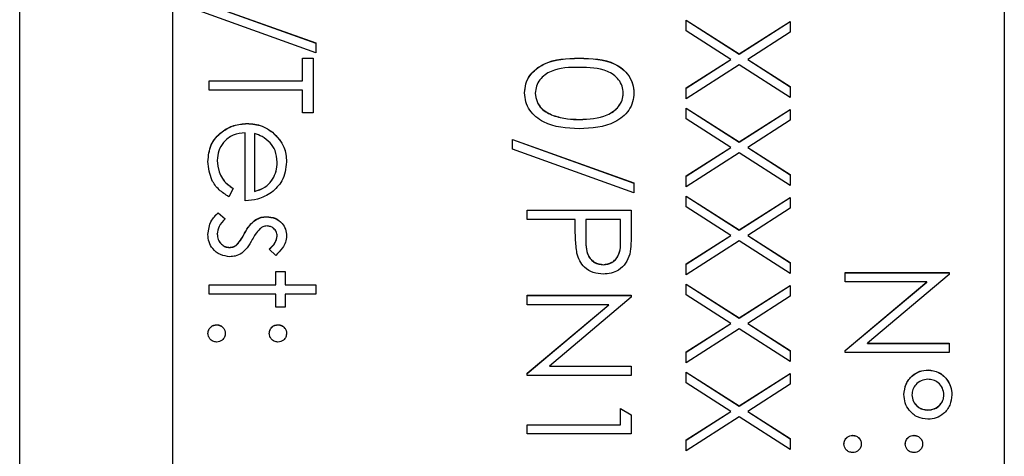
# Model space of a CAD drawing. Header units: millimetres. Extents: x 450 to 3165, y 25 to 2541.
# Tile 13 of 27: x 2963 to 2979, y 1200 to 1207. Entities that reach past the tile are written whole.
import ezdxf

# ---------------------------------------------------------------- set-up
doc = ezdxf.new("R2010")
doc.units = ezdxf.units.MM

msp = doc.modelspace()

# ---------------------------------------------------------------- linework, layer by layer
at = {"color": 7, "linetype": 'Continuous', "lineweight": 25}
for p, q in [((2962.936, 1185.495), (2962.936, 1246.495)), ((2979.036, 1246.071), (2979.036, 1186.093)), ((2965.436, 1244.072), (2965.436, 1188.092)), ((2965.797, 1207.618), (2967.78, 1206.908)), ((2965.797, 1207.616), (2967.78, 1206.905)), ((2967.78, 1206.747), (2965.797, 1207.458)), ((2973.836, 1207.281), (2974.703, 1206.726)), ((2973.836, 1207.105), (2973.836, 1207.281)), ((2973.836, 1207.278), (2974.703, 1206.723)), ((2974.703, 1206.726), (2975.536, 1207.259)), ((2974.703, 1206.723), (2975.536, 1207.256)), ((2975.536, 1207.259), (2975.536, 1207.083)), ((2974.566, 1206.638), (2973.836, 1207.105)), ((2975.536, 1207.083), (2974.841, 1206.638)), ((2967.78, 1206.908), (2967.78, 1206.747)), ((2974.703, 1206.723), (2974.703, 1206.726)), ((2967.562, 1206.66), (2967.736, 1206.66)), ((2967.562, 1206.289), (2967.562, 1206.66)), ((2967.562, 1206.657), (2967.736, 1206.657)), ((2967.736, 1206.66), (2967.736, 1205.766)), ((2972.086, 1206.657), (2972.086, 1206.66)), ((2973.836, 1206.171), (2974.566, 1206.638)), ((2973.836, 1206.168), (2974.566, 1206.635)), ((2974.703, 1206.55), (2973.836, 1205.995)), ((2974.566, 1206.635), (2974.566, 1206.638)), ((2975.536, 1206.017), (2974.703, 1206.55)), ((2974.841, 1206.638), (2975.536, 1206.193)), ((2974.841, 1206.635), (2974.841, 1206.638)), ((2974.841, 1206.635), (2975.536, 1206.19)), ((2966.036, 1206.289), (2967.562, 1206.289)), ((2966.036, 1206.137), (2966.036, 1206.289)), ((2966.036, 1206.287), (2967.562, 1206.287)), ((2967.562, 1206.287), (2967.562, 1206.289)), ((2967.562, 1206.137), (2966.036, 1206.137)), ((2967.562, 1205.766), (2967.562, 1206.137)), ((2971.367, 1206.084), (2971.367, 1206.086)), ((2972.806, 1206.084), (2972.806, 1206.086)), ((2973.836, 1205.995), (2973.836, 1206.171)), ((2975.536, 1206.193), (2975.536, 1206.017)), ((2967.736, 1205.766), (2967.562, 1205.766)), ((2973.836, 1205.843), (2974.703, 1205.288)), ((2973.836, 1205.667), (2973.836, 1205.843)), ((2973.836, 1205.84), (2974.703, 1205.285)), ((2974.703, 1205.288), (2975.536, 1205.821)), ((2974.703, 1205.285), (2975.536, 1205.818)), ((2975.536, 1205.821), (2975.536, 1205.645)), ((2966.654, 1205.589), (2966.654, 1205.592)), ((2971.659, 1205.719), (2971.659, 1205.722)), ((2972.086, 1205.655), (2972.086, 1205.657)), ((2974.566, 1205.2), (2973.836, 1205.667)), ((2975.536, 1205.645), (2974.841, 1205.2)), ((2966.625, 1204.328), (2966.625, 1205.44)), ((2966.777, 1205.424), (2966.777, 1204.481)), ((2967.069, 1205.446), (2967.069, 1205.449)), ((2970.997, 1205.331), (2972.98, 1204.62)), ((2970.997, 1205.17), (2970.997, 1205.331)), ((2970.997, 1205.328), (2972.98, 1204.617)), ((2974.703, 1205.285), (2974.703, 1205.288)), ((2972.98, 1204.459), (2970.997, 1205.17)), ((2973.836, 1204.733), (2974.566, 1205.2)), ((2973.836, 1204.731), (2974.566, 1205.197)), ((2974.703, 1205.112), (2973.836, 1204.557)), ((2974.566, 1205.197), (2974.566, 1205.2)), ((2975.536, 1204.579), (2974.703, 1205.112)), ((2974.841, 1205.2), (2975.536, 1204.755)), ((2974.841, 1205.197), (2974.841, 1205.2)), ((2974.841, 1205.197), (2975.536, 1204.752)), ((2966.167, 1204.984), (2966.167, 1204.987)), ((2967.148, 1204.953), (2967.148, 1204.956)), ((2972.98, 1204.62), (2972.98, 1204.459)), ((2973.836, 1204.557), (2973.836, 1204.733)), ((2975.536, 1204.755), (2975.536, 1204.579)), ((2966.429, 1204.529), (2966.357, 1204.394)), ((2966.777, 1204.478), (2966.777, 1204.481)), ((2973.836, 1204.405), (2974.703, 1203.85)), ((2973.836, 1204.229), (2973.836, 1204.405)), ((2973.836, 1204.402), (2974.703, 1203.847)), ((2974.703, 1203.85), (2975.536, 1204.383)), ((2974.703, 1203.847), (2975.536, 1204.38)), ((2975.536, 1204.383), (2975.536, 1204.207)), ((2966.183, 1204.132), (2966.298, 1204.031)), ((2966.183, 1204.13), (2966.183, 1204.132)), ((2966.183, 1204.13), (2966.298, 1204.029)), ((2971.236, 1204.023), (2971.236, 1204.176)), ((2971.236, 1204.176), (2972.936, 1204.176)), ((2971.236, 1204.173), (2972.936, 1204.173)), ((2972.936, 1204.176), (2972.936, 1203.843)), ((2974.566, 1203.762), (2973.836, 1204.229)), ((2975.536, 1204.207), (2974.841, 1203.762)), ((2966.783, 1204.007), (2966.783, 1204.01)), ((2966.975, 1204.064), (2966.975, 1204.067)), ((2972.021, 1204.023), (2971.236, 1204.023)), ((2972.021, 1203.902), (2972.021, 1204.023)), ((2972.195, 1204.023), (2972.192, 1203.726)), ((2972.762, 1204.023), (2972.195, 1204.023)), ((2972.762, 1203.713), (2972.762, 1204.023)), ((2974.703, 1203.847), (2974.703, 1203.85)), ((2966.167, 1203.782), (2966.167, 1203.785)), ((2966.614, 1203.793), (2966.614, 1203.796)), ((2967.148, 1203.75), (2967.148, 1203.753)), ((2972.192, 1203.72), (2972.192, 1203.717)), ((2972.762, 1203.71), (2972.762, 1203.713)), ((2973.836, 1203.295), (2974.566, 1203.762)), ((2973.836, 1203.293), (2974.566, 1203.759)), ((2974.703, 1203.674), (2973.836, 1203.119)), ((2974.566, 1203.759), (2974.566, 1203.762)), ((2975.536, 1203.141), (2974.703, 1203.674)), ((2974.841, 1203.762), (2975.536, 1203.317)), ((2974.841, 1203.759), (2974.841, 1203.762)), ((2974.841, 1203.759), (2975.536, 1203.314)), ((2966.367, 1203.563), (2966.367, 1203.566)), ((2966.486, 1203.605), (2966.486, 1203.608)), ((2967.124, 1203.435), (2967.017, 1203.539)), ((2975.536, 1203.317), (2975.536, 1203.141)), ((2967.126, 1203.174), (2967.279, 1203.174)), ((2967.126, 1202.956), (2967.126, 1203.174)), ((2967.126, 1203.171), (2967.279, 1203.171)), ((2967.279, 1203.174), (2967.279, 1202.956)), ((2972.48, 1203.28), (2972.48, 1203.283)), ((2973.836, 1203.119), (2973.836, 1203.295)), ((2976.436, 1203.153), (2978.136, 1203.153)), ((2976.436, 1203.001), (2976.436, 1203.153)), ((2978.136, 1203.153), (2978.136, 1203.121)), ((2976.436, 1203.151), (2978.136, 1203.151)), ((2977.771, 1203.001), (2976.436, 1203.001)), ((2976.436, 1201.881), (2977.771, 1203.001)), ((2976.436, 1201.878), (2977.771, 1202.998)), ((2978.136, 1203.121), (2976.798, 1201.999)), ((2977.771, 1202.998), (2977.771, 1203.001)), ((2966.036, 1202.956), (2967.126, 1202.956)), ((2966.036, 1202.803), (2966.036, 1202.956)), ((2966.036, 1202.953), (2967.126, 1202.953)), ((2967.126, 1202.953), (2967.126, 1202.956)), ((2967.279, 1202.956), (2967.78, 1202.956)), ((2967.279, 1202.953), (2967.279, 1202.956)), ((2967.279, 1202.953), (2967.78, 1202.953)), ((2967.78, 1202.956), (2967.78, 1202.803)), ((2973.836, 1202.967), (2974.703, 1202.412)), ((2973.836, 1202.791), (2973.836, 1202.967)), ((2973.836, 1202.964), (2974.703, 1202.409)), ((2974.703, 1202.412), (2975.536, 1202.945)), ((2974.703, 1202.409), (2975.536, 1202.942)), ((2975.536, 1202.945), (2975.536, 1202.769)), ((2967.126, 1202.803), (2966.036, 1202.803)), ((2967.126, 1202.586), (2967.126, 1202.803)), ((2967.279, 1202.803), (2967.279, 1202.586)), ((2967.78, 1202.803), (2967.279, 1202.803)), ((2971.236, 1202.782), (2972.936, 1202.782)), ((2971.236, 1202.629), (2971.236, 1202.782)), ((2971.236, 1202.779), (2972.936, 1202.779)), ((2972.936, 1202.75), (2971.598, 1201.627)), ((2972.936, 1202.782), (2972.936, 1202.75)), ((2974.566, 1202.324), (2973.836, 1202.791)), ((2975.536, 1202.769), (2974.841, 1202.324)), ((2967.279, 1202.586), (2967.126, 1202.586)), ((2972.571, 1202.629), (2971.236, 1202.629)), ((2971.236, 1201.509), (2972.571, 1202.629)), ((2971.236, 1201.506), (2972.571, 1202.626)), ((2972.571, 1202.626), (2972.571, 1202.629)), ((2974.703, 1202.409), (2974.703, 1202.412)), ((2966.156, 1202.3), (2966.156, 1202.302)), ((2967.159, 1202.3), (2967.159, 1202.302)), ((2973.836, 1201.857), (2974.566, 1202.324)), ((2973.836, 1201.855), (2974.566, 1202.321)), ((2974.703, 1202.236), (2973.836, 1201.681)), ((2974.566, 1202.321), (2974.566, 1202.324)), ((2975.536, 1201.703), (2974.703, 1202.236)), ((2974.841, 1202.324), (2975.536, 1201.879)), ((2974.841, 1202.321), (2974.841, 1202.324)), ((2974.841, 1202.321), (2975.536, 1201.876)), ((2975.536, 1201.879), (2975.536, 1201.703)), ((2976.436, 1201.846), (2976.436, 1201.881)), ((2976.798, 1201.999), (2978.136, 1201.999)), ((2976.798, 1201.996), (2976.798, 1201.999)), ((2976.798, 1201.996), (2978.136, 1201.996)), ((2978.136, 1201.999), (2978.136, 1201.846)), ((2973.836, 1201.681), (2973.836, 1201.857)), ((2978.136, 1201.846), (2976.436, 1201.846)), ((2971.598, 1201.627), (2972.936, 1201.627)), ((2971.598, 1201.624), (2971.598, 1201.627)), ((2971.598, 1201.624), (2972.936, 1201.624)), ((2972.936, 1201.627), (2972.936, 1201.474)), ((2977.791, 1201.56), (2977.791, 1201.563)), ((2971.236, 1201.474), (2971.236, 1201.509)), ((2972.936, 1201.474), (2971.236, 1201.474)), ((2973.836, 1201.529), (2974.703, 1200.974)), ((2973.836, 1201.353), (2973.836, 1201.529)), ((2973.836, 1201.526), (2974.703, 1200.971)), ((2974.703, 1200.974), (2975.536, 1201.507)), ((2974.703, 1200.971), (2975.536, 1201.504)), ((2975.536, 1201.507), (2975.536, 1201.331)), ((2974.566, 1200.886), (2973.836, 1201.353)), ((2975.536, 1201.331), (2974.841, 1200.886)), ((2977.526, 1201.155), (2977.526, 1201.158)), ((2978.049, 1201.154), (2978.049, 1201.157)), ((2972.762, 1200.668), (2972.762, 1200.93)), ((2972.762, 1200.93), (2972.936, 1200.83)), ((2972.762, 1200.927), (2972.936, 1200.827)), ((2974.703, 1200.971), (2974.703, 1200.974)), ((2977.786, 1200.907), (2977.786, 1200.909)), ((2972.936, 1200.83), (2972.936, 1200.516)), ((2973.836, 1200.419), (2974.566, 1200.886)), ((2973.836, 1200.417), (2974.566, 1200.883)), ((2974.703, 1200.798), (2973.836, 1200.243)), ((2974.566, 1200.883), (2974.566, 1200.886)), ((2975.536, 1200.265), (2974.703, 1200.798)), ((2974.841, 1200.886), (2975.536, 1200.441)), ((2974.841, 1200.883), (2974.841, 1200.886)), ((2974.841, 1200.883), (2975.536, 1200.439)), ((2971.236, 1200.668), (2972.762, 1200.668)), ((2971.236, 1200.516), (2971.236, 1200.668)), ((2971.236, 1200.666), (2972.762, 1200.666)), ((2972.762, 1200.666), (2972.762, 1200.668)), ((2972.936, 1200.516), (2971.236, 1200.516)), ((2973.836, 1200.243), (2973.836, 1200.419)), ((2975.536, 1200.441), (2975.536, 1200.265)), ((2976.556, 1200.493), (2976.556, 1200.495)), ((2977.559, 1200.493), (2977.559, 1200.495))]:
    msp.add_line(p, q, dxfattribs=at)
for points, knots in [([(2971.193, 1206.092), (2971.197, 1206.141), (2971.205, 1206.24), (2971.294, 1206.421), (2971.58, 1206.644), (2971.883, 1206.653), (2972.086, 1206.66)], [0, 0, 0, 0, 0.125551, 0.25109, 0.50025, 1, 1, 1, 1]), ([(2971.193, 1206.089), (2971.197, 1206.138), (2971.205, 1206.238), (2971.294, 1206.418), (2971.58, 1206.641), (2971.883, 1206.651), (2972.086, 1206.657)], [0, 0, 0, 0, 0.125551, 0.25109, 0.50025, 1, 1, 1, 1]), ([(2972.086, 1206.66), (2972.289, 1206.653), (2972.543, 1206.645), (2972.798, 1206.487), (2972.9, 1206.376), (2972.968, 1206.241), (2972.976, 1206.141), (2972.98, 1206.092)], [0, 0, 0, 0, 0.498702, 0.624177, 0.749467, 0.874745, 1, 1, 1, 1]), ([(2972.086, 1206.657), (2972.289, 1206.65), (2972.543, 1206.642), (2972.798, 1206.484), (2972.9, 1206.374), (2972.968, 1206.238), (2972.976, 1206.139), (2972.98, 1206.089)], [0, 0, 0, 0, 0.498702, 0.624177, 0.749467, 0.874745, 1, 1, 1, 1]), ([(2972.086, 1206.507), (2971.927, 1206.506), (2971.689, 1206.504), (2971.457, 1206.341), (2971.38, 1206.203), (2971.371, 1206.125), (2971.367, 1206.086)], [0, 0, 0, 0, 0.500291, 0.749086, 0.874606, 1, 1, 1, 1]), ([(2972.806, 1206.086), (2972.802, 1206.125), (2972.794, 1206.203), (2972.734, 1206.307), (2972.651, 1206.389), (2972.443, 1206.502), (2972.245, 1206.505), (2972.086, 1206.507)], [0, 0, 0, 0, 0.125139, 0.250418, 0.375519, 0.500847, 1, 1, 1, 1]), ([(2972.086, 1205.505), (2971.882, 1205.514), (2971.576, 1205.529), (2971.294, 1205.76), (2971.205, 1205.942), (2971.197, 1206.042), (2971.193, 1206.092)], [0, 0, 0, 0, 0.499407, 0.748743, 0.874372, 1, 1, 1, 1]), ([(2971.367, 1206.086), (2971.373, 1206.04), (2971.385, 1205.947), (2971.482, 1205.804), (2971.592, 1205.753), (2971.659, 1205.722)], [0, 0, 0, 0, 0.280257, 0.560781, 1, 1, 1, 1]), ([(2971.367, 1206.084), (2971.373, 1206.037), (2971.385, 1205.944), (2971.482, 1205.801), (2971.592, 1205.75), (2971.659, 1205.719)], [0, 0, 0, 0, 0.280257, 0.560781, 1, 1, 1, 1]), ([(2972.98, 1206.092), (2972.976, 1206.042), (2972.968, 1205.941), (2972.879, 1205.759), (2972.596, 1205.529), (2972.29, 1205.515), (2972.086, 1205.505)], [0, 0, 0, 0, 0.1256, 0.251197, 0.500581, 1, 1, 1, 1]), ([(2972.086, 1205.657), (2972.244, 1205.664), (2972.481, 1205.673), (2972.714, 1205.832), (2972.793, 1205.97), (2972.801, 1206.048), (2972.806, 1206.086)], [0, 0, 0, 0, 0.5000715, 0.7490206, 0.8745985, 1, 1, 1, 1]), ([(2972.086, 1205.655), (2972.244, 1205.661), (2972.481, 1205.671), (2972.714, 1205.83), (2972.793, 1205.967), (2972.801, 1206.045), (2972.806, 1206.084)], [0, 0, 0, 0, 0.500072, 0.749021, 0.874598, 1, 1, 1, 1]), ([(2966.015, 1204.967), (2966.023, 1205.062), (2966.04, 1205.251), (2966.221, 1205.454), (2966.434, 1205.572), (2966.581, 1205.585), (2966.654, 1205.592)], [0, 0, 0, 0, 0.279885, 0.558859, 0.779462, 1, 1, 1, 1]), ([(2966.015, 1204.965), (2966.023, 1205.059), (2966.04, 1205.248), (2966.221, 1205.451), (2966.434, 1205.569), (2966.581, 1205.583), (2966.654, 1205.589)], [0, 0, 0, 0, 0.279885, 0.558859, 0.779462, 1, 1, 1, 1]), ([(2966.654, 1205.592), (2966.738, 1205.585), (2966.889, 1205.571), (2967.014, 1205.486), (2967.069, 1205.449)], [0, 0, 0, 0, 0.559427, 1, 1, 1, 1]), ([(2966.654, 1205.589), (2966.738, 1205.582), (2966.889, 1205.568), (2967.014, 1205.484), (2967.069, 1205.446)], [0, 0, 0, 0, 0.5594271, 1, 1, 1, 1]), ([(2971.659, 1205.722), (2971.737, 1205.7), (2971.877, 1205.661), (2972.022, 1205.659), (2972.086, 1205.657)], [0, 0, 0, 0, 0.559599, 1, 1, 1, 1]), ([(2971.659, 1205.719), (2971.737, 1205.697), (2971.877, 1205.659), (2972.022, 1205.656), (2972.086, 1205.655)], [0, 0, 0, 0, 0.559599, 1, 1, 1, 1]), ([(2966.625, 1205.44), (2966.557, 1205.432), (2966.423, 1205.416), (2966.271, 1205.296), (2966.18, 1205.145), (2966.171, 1205.039), (2966.167, 1204.987)], [0, 0, 0, 0, 0.279963, 0.559359, 0.779526, 1, 1, 1, 1]), ([(2967.031, 1205.276), (2966.989, 1205.313), (2966.914, 1205.379), (2966.819, 1205.41), (2966.777, 1205.424)], [0, 0, 0, 0, 0.558795, 1, 1, 1, 1]), ([(2967.069, 1205.449), (2967.144, 1205.373), (2967.278, 1205.236), (2967.294, 1205.047), (2967.3, 1204.964)], [0, 0, 0, 0, 0.558577, 1, 1, 1, 1]), ([(2967.069, 1205.446), (2967.144, 1205.37), (2967.278, 1205.234), (2967.294, 1205.045), (2967.3, 1204.961)], [0, 0, 0, 0, 0.558577, 1, 1, 1, 1]), ([(2967.148, 1204.956), (2967.142, 1205.022), (2967.132, 1205.14), (2967.062, 1205.234), (2967.031, 1205.276)], [0, 0, 0, 0, 0.559458, 1, 1, 1, 1]), ([(2966.357, 1204.394), (2966.301, 1204.428), (2966.189, 1204.498), (2966.045, 1204.693), (2966.026, 1204.864), (2966.015, 1204.967)], [0, 0, 0, 0, 0.280919, 0.5614069, 1, 1, 1, 1]), ([(2966.167, 1204.987), (2966.173, 1204.924), (2966.183, 1204.821), (2966.246, 1204.689), (2966.328, 1204.598), (2966.395, 1204.552), (2966.429, 1204.529)], [0, 0, 0, 0, 0.339465, 0.559626, 0.779498, 1, 1, 1, 1]), ([(2966.167, 1204.984), (2966.173, 1204.921), (2966.183, 1204.818), (2966.246, 1204.687), (2966.328, 1204.596), (2966.395, 1204.55), (2966.429, 1204.527)], [0, 0, 0, 0, 0.339465, 0.559626, 0.779498, 1, 1, 1, 1]), ([(2966.777, 1204.481), (2966.836, 1204.5), (2966.954, 1204.537), (2967.072, 1204.667), (2967.137, 1204.812), (2967.144, 1204.908), (2967.148, 1204.956)], [0, 0, 0, 0, 0.280138, 0.559194, 0.779598, 1, 1, 1, 1]), ([(2966.777, 1204.478), (2966.836, 1204.497), (2966.954, 1204.534), (2967.072, 1204.665), (2967.137, 1204.809), (2967.144, 1204.905), (2967.148, 1204.953)], [0, 0, 0, 0, 0.280138, 0.559194, 0.779598, 1, 1, 1, 1]), ([(2967.3, 1204.964), (2967.288, 1204.853), (2967.265, 1204.656), (2967.12, 1204.522), (2967.056, 1204.464)], [0, 0, 0, 0, 0.558919, 1, 1, 1, 1]), ([(2967.056, 1204.464), (2966.981, 1204.419), (2966.847, 1204.34), (2966.693, 1204.332), (2966.625, 1204.328)], [0, 0, 0, 0, 0.558897, 1, 1, 1, 1]), ([(2966.015, 1203.777), (2966.024, 1203.854), (2966.042, 1203.992), (2966.14, 1204.09), (2966.183, 1204.132)], [0, 0, 0, 0, 0.559289, 1, 1, 1, 1]), ([(2966.015, 1203.775), (2966.024, 1203.852), (2966.042, 1203.99), (2966.14, 1204.087), (2966.183, 1204.13)], [0, 0, 0, 0, 0.559289, 1, 1, 1, 1]), ([(2966.298, 1204.031), (2966.259, 1203.993), (2966.188, 1203.924), (2966.174, 1203.827), (2966.167, 1203.785)], [0, 0, 0, 0, 0.560833, 1, 1, 1, 1]), ([(2966.614, 1203.796), (2966.639, 1203.841), (2966.684, 1203.922), (2966.753, 1203.983), (2966.783, 1204.01)], [0, 0, 0, 0, 0.560659, 1, 1, 1, 1]), ([(2966.614, 1203.793), (2966.639, 1203.839), (2966.684, 1203.919), (2966.753, 1203.981), (2966.783, 1204.007)], [0, 0, 0, 0, 0.560659, 1, 1, 1, 1]), ([(2966.783, 1204.01), (2966.817, 1204.029), (2966.877, 1204.062), (2966.945, 1204.065), (2966.975, 1204.067)], [0, 0, 0, 0, 0.559587, 1, 1, 1, 1]), ([(2966.783, 1204.007), (2966.817, 1204.026), (2966.877, 1204.059), (2966.945, 1204.063), (2966.975, 1204.064)], [0, 0, 0, 0, 0.559587, 1, 1, 1, 1]), ([(2966.975, 1204.067), (2967.022, 1204.063), (2967.117, 1204.053), (2967.226, 1203.971), (2967.292, 1203.865), (2967.297, 1203.791), (2967.3, 1203.753)], [0, 0, 0, 0, 0.279936, 0.559437, 0.779611, 1, 1, 1, 1]), ([(2966.975, 1204.064), (2967.022, 1204.06), (2967.117, 1204.051), (2967.226, 1203.968), (2967.292, 1203.862), (2967.297, 1203.788), (2967.3, 1203.75)], [0, 0, 0, 0, 0.279936, 0.559437, 0.779611, 1, 1, 1, 1]), ([(2966.868, 1203.872), (2966.84, 1203.842), (2966.791, 1203.788), (2966.755, 1203.723), (2966.74, 1203.695)], [0, 0, 0, 0, 0.5590178, 1, 1, 1, 1]), ([(2966.981, 1203.915), (2966.958, 1203.912), (2966.916, 1203.907), (2966.883, 1203.883), (2966.868, 1203.872)], [0, 0, 0, 0, 0.559054, 1, 1, 1, 1]), ([(2967.148, 1203.753), (2967.145, 1203.777), (2967.138, 1203.826), (2967.091, 1203.877), (2967.038, 1203.909), (2967, 1203.913), (2966.981, 1203.915)], [0, 0, 0, 0, 0.279313, 0.559072, 0.779518, 1, 1, 1, 1]), ([(2972.049, 1203.469), (2972.039, 1203.55), (2972.021, 1203.693), (2972.021, 1203.838), (2972.021, 1203.902)], [0, 0, 0, 0, 0.559694, 1, 1, 1, 1]), ([(2972.936, 1203.843), (2972.937, 1203.77), (2972.937, 1203.64), (2972.919, 1203.512), (2972.911, 1203.456)], [0, 0, 0, 0, 0.560314, 1, 1, 1, 1]), ([(2966.373, 1203.413), (2966.32, 1203.42), (2966.213, 1203.432), (2966.095, 1203.531), (2966.024, 1203.651), (2966.018, 1203.735), (2966.015, 1203.777)], [0, 0, 0, 0, 0.279548, 0.559226, 0.779475, 1, 1, 1, 1]), ([(2966.167, 1203.785), (2966.17, 1203.754), (2966.176, 1203.693), (2966.229, 1203.621), (2966.294, 1203.574), (2966.343, 1203.569), (2966.367, 1203.566)], [0, 0, 0, 0, 0.279988, 0.559745, 0.779963, 1, 1, 1, 1]), ([(2966.167, 1203.782), (2966.17, 1203.752), (2966.176, 1203.69), (2966.229, 1203.619), (2966.294, 1203.571), (2966.343, 1203.566), (2966.367, 1203.563)], [0, 0, 0, 0, 0.2799881, 0.5597452, 0.7799628, 1, 1, 1, 1]), ([(2966.486, 1203.608), (2966.513, 1203.64), (2966.563, 1203.699), (2966.598, 1203.766), (2966.614, 1203.796)], [0, 0, 0, 0, 0.559074, 1, 1, 1, 1]), ([(2966.486, 1203.605), (2966.513, 1203.638), (2966.563, 1203.696), (2966.598, 1203.764), (2966.614, 1203.793)], [0, 0, 0, 0, 0.559074, 1, 1, 1, 1]), ([(2966.74, 1203.695), (2966.714, 1203.648), (2966.667, 1203.564), (2966.597, 1203.5), (2966.566, 1203.471)], [0, 0, 0, 0, 0.560649, 1, 1, 1, 1]), ([(2967.017, 1203.539), (2967.055, 1203.571), (2967.121, 1203.63), (2967.14, 1203.716), (2967.148, 1203.753)], [0, 0, 0, 0, 0.562045, 1, 1, 1, 1]), ([(2967.017, 1203.536), (2967.055, 1203.569), (2967.121, 1203.627), (2967.14, 1203.713), (2967.148, 1203.75)], [0, 0, 0, 0, 0.562045, 1, 1, 1, 1]), ([(2967.3, 1203.753), (2967.297, 1203.718), (2967.289, 1203.648), (2967.226, 1203.538), (2967.163, 1203.474), (2967.124, 1203.435)], [0, 0, 0, 0, 0.279553, 0.559703, 1, 1, 1, 1]), ([(2972.192, 1203.726), (2972.191, 1203.622), (2972.191, 1203.493), (2972.276, 1203.367), (2972.354, 1203.302), (2972.429, 1203.29), (2972.48, 1203.283)], [0, 0, 0, 0, 0.499721, 0.62535, 0.751083, 1, 1, 1, 1]), ([(2972.192, 1203.723), (2972.191, 1203.62), (2972.191, 1203.49), (2972.276, 1203.365), (2972.354, 1203.299), (2972.429, 1203.288), (2972.48, 1203.28)], [0, 0, 0, 0, 0.499721, 0.62535, 0.751083, 1, 1, 1, 1]), ([(2972.48, 1203.283), (2972.528, 1203.29), (2972.602, 1203.302), (2972.679, 1203.365), (2972.765, 1203.485), (2972.763, 1203.611), (2972.762, 1203.713)], [0, 0, 0, 0, 0.248969, 0.374729, 0.500383, 1, 1, 1, 1]), ([(2972.48, 1203.28), (2972.528, 1203.288), (2972.602, 1203.299), (2972.679, 1203.362), (2972.765, 1203.482), (2972.763, 1203.609), (2972.762, 1203.71)], [0, 0, 0, 0, 0.248969, 0.374729, 0.500383, 1, 1, 1, 1]), ([(2966.367, 1203.566), (2966.391, 1203.568), (2966.434, 1203.572), (2966.47, 1203.597), (2966.486, 1203.608)], [0, 0, 0, 0, 0.559603, 1, 1, 1, 1]), ([(2966.367, 1203.563), (2966.391, 1203.565), (2966.434, 1203.569), (2966.47, 1203.594), (2966.486, 1203.605)], [0, 0, 0, 0, 0.559603, 1, 1, 1, 1]), ([(2966.566, 1203.471), (2966.532, 1203.452), (2966.472, 1203.419), (2966.404, 1203.415), (2966.373, 1203.413)], [0, 0, 0, 0, 0.559466, 1, 1, 1, 1]), ([(2972.48, 1203.13), (2972.424, 1203.134), (2972.312, 1203.142), (2972.176, 1203.227), (2972.088, 1203.343), (2972.062, 1203.427), (2972.049, 1203.469)], [0, 0, 0, 0, 0.280099, 0.559324, 0.779458, 1, 1, 1, 1]), ([(2972.911, 1203.456), (2972.892, 1203.404), (2972.855, 1203.301), (2972.74, 1203.194), (2972.609, 1203.138), (2972.523, 1203.133), (2972.48, 1203.13)], [0, 0, 0, 0, 0.279705, 0.559381, 0.779509, 1, 1, 1, 1]), ([(2966.015, 1202.161), (2966.017, 1202.182), (2966.022, 1202.223), (2966.061, 1202.269), (2966.107, 1202.298), (2966.14, 1202.301), (2966.156, 1202.302)], [0, 0, 0, 0, 0.279581, 0.559143, 0.779575, 1, 1, 1, 1]), ([(2966.015, 1202.158), (2966.017, 1202.179), (2966.022, 1202.22), (2966.061, 1202.267), (2966.107, 1202.295), (2966.14, 1202.298), (2966.156, 1202.3)], [0, 0, 0, 0, 0.279581, 0.559143, 0.779575, 1, 1, 1, 1]), ([(2966.156, 1202.302), (2966.177, 1202.3), (2966.219, 1202.295), (2966.265, 1202.256), (2966.294, 1202.21), (2966.296, 1202.177), (2966.298, 1202.161)], [0, 0, 0, 0, 0.2795762, 0.5592837, 0.7795524, 1, 1, 1, 1]), ([(2966.156, 1202.3), (2966.177, 1202.297), (2966.219, 1202.292), (2966.265, 1202.254), (2966.294, 1202.207), (2966.296, 1202.174), (2966.298, 1202.158)], [0, 0, 0, 0, 0.279576, 0.559284, 0.779552, 1, 1, 1, 1]), ([(2967.017, 1202.161), (2967.02, 1202.182), (2967.024, 1202.223), (2967.063, 1202.27), (2967.11, 1202.298), (2967.142, 1202.301), (2967.159, 1202.302)], [0, 0, 0, 0, 0.279647, 0.559299, 0.779615, 1, 1, 1, 1]), ([(2967.017, 1202.158), (2967.02, 1202.179), (2967.024, 1202.221), (2967.063, 1202.267), (2967.11, 1202.295), (2967.142, 1202.298), (2967.159, 1202.3)], [0, 0, 0, 0, 0.279647, 0.559299, 0.779615, 1, 1, 1, 1]), ([(2967.159, 1202.302), (2967.18, 1202.3), (2967.221, 1202.295), (2967.267, 1202.256), (2967.296, 1202.21), (2967.299, 1202.177), (2967.3, 1202.161)], [0, 0, 0, 0, 0.279585, 0.559454, 0.779697, 1, 1, 1, 1]), ([(2967.159, 1202.3), (2967.18, 1202.297), (2967.221, 1202.292), (2967.267, 1202.253), (2967.296, 1202.207), (2967.299, 1202.174), (2967.3, 1202.158)], [0, 0, 0, 0, 0.279585, 0.559454, 0.779697, 1, 1, 1, 1]), ([(2966.156, 1202.019), (2966.135, 1202.022), (2966.094, 1202.026), (2966.048, 1202.065), (2966.019, 1202.111), (2966.016, 1202.144), (2966.015, 1202.161)], [0, 0, 0, 0, 0.2794691, 0.5593578, 0.7796739, 1, 1, 1, 1]), ([(2966.298, 1202.161), (2966.296, 1202.14), (2966.291, 1202.098), (2966.252, 1202.052), (2966.206, 1202.023), (2966.173, 1202.02), (2966.156, 1202.019)], [0, 0, 0, 0, 0.2796016, 0.559212, 0.7794752, 1, 1, 1, 1]), ([(2967.159, 1202.019), (2967.138, 1202.021), (2967.096, 1202.026), (2967.05, 1202.065), (2967.021, 1202.111), (2967.018, 1202.144), (2967.017, 1202.161)], [0, 0, 0, 0, 0.2795175, 0.5593264, 0.7795441, 1, 1, 1, 1]), ([(2967.3, 1202.161), (2967.298, 1202.14), (2967.293, 1202.098), (2967.254, 1202.052), (2967.208, 1202.023), (2967.175, 1202.02), (2967.159, 1202.019)], [0, 0, 0, 0, 0.279602, 0.559212, 0.779475, 1, 1, 1, 1]), ([(2977.395, 1201.161), (2977.402, 1201.22), (2977.415, 1201.338), (2977.521, 1201.47), (2977.652, 1201.551), (2977.745, 1201.559), (2977.791, 1201.563)], [0, 0, 0, 0, 0.279728, 0.559381, 0.779608, 1, 1, 1, 1]), ([(2977.395, 1201.158), (2977.402, 1201.217), (2977.415, 1201.335), (2977.521, 1201.468), (2977.652, 1201.549), (2977.745, 1201.556), (2977.791, 1201.56)], [0, 0, 0, 0, 0.279728, 0.559381, 0.779608, 1, 1, 1, 1]), ([(2977.791, 1201.563), (2977.85, 1201.555), (2977.967, 1201.54), (2978.092, 1201.427), (2978.168, 1201.295), (2978.176, 1201.204), (2978.18, 1201.158)], [0, 0, 0, 0, 0.279239, 0.559101, 0.779515, 1, 1, 1, 1]), ([(2977.791, 1201.56), (2977.85, 1201.553), (2977.967, 1201.537), (2978.092, 1201.424), (2978.168, 1201.293), (2978.176, 1201.201), (2978.18, 1201.155)], [0, 0, 0, 0, 0.2792393, 0.5591008, 0.7795152, 1, 1, 1, 1]), ([(2977.788, 1201.41), (2977.75, 1201.406), (2977.674, 1201.397), (2977.59, 1201.329), (2977.535, 1201.247), (2977.529, 1201.187), (2977.526, 1201.158)], [0, 0, 0, 0, 0.279655, 0.5595, 0.779804, 1, 1, 1, 1]), ([(2978.049, 1201.157), (2978.044, 1201.194), (2978.035, 1201.27), (2977.962, 1201.353), (2977.877, 1201.403), (2977.817, 1201.408), (2977.788, 1201.41)], [0, 0, 0, 0, 0.279349, 0.559223, 0.779594, 1, 1, 1, 1]), ([(2977.788, 1200.757), (2977.729, 1200.764), (2977.611, 1200.778), (2977.483, 1200.89), (2977.407, 1201.022), (2977.399, 1201.115), (2977.395, 1201.161)], [0, 0, 0, 0, 0.279451, 0.559125, 0.779441, 1, 1, 1, 1]), ([(2977.526, 1201.158), (2977.531, 1201.12), (2977.541, 1201.045), (2977.613, 1200.965), (2977.697, 1200.917), (2977.756, 1200.912), (2977.786, 1200.909)], [0, 0, 0, 0, 0.2792797, 0.5590963, 0.7795072, 1, 1, 1, 1]), ([(2977.526, 1201.155), (2977.531, 1201.117), (2977.541, 1201.043), (2977.613, 1200.962), (2977.697, 1200.914), (2977.756, 1200.909), (2977.786, 1200.907)], [0, 0, 0, 0, 0.27928, 0.559096, 0.779507, 1, 1, 1, 1]), ([(2977.786, 1200.909), (2977.823, 1200.913), (2977.899, 1200.921), (2977.985, 1200.986), (2978.041, 1201.068), (2978.046, 1201.127), (2978.049, 1201.157)], [0, 0, 0, 0, 0.279971, 0.559668, 0.779809, 1, 1, 1, 1]), ([(2977.786, 1200.907), (2977.823, 1200.91), (2977.899, 1200.918), (2977.985, 1200.983), (2978.041, 1201.065), (2978.046, 1201.124), (2978.049, 1201.154)], [0, 0, 0, 0, 0.279971, 0.559668, 0.779809, 1, 1, 1, 1]), ([(2978.18, 1201.158), (2978.173, 1201.099), (2978.16, 1200.982), (2978.055, 1200.851), (2977.926, 1200.769), (2977.834, 1200.761), (2977.788, 1200.757)], [0, 0, 0, 0, 0.279651, 0.559386, 0.779629, 1, 1, 1, 1]), ([(2976.415, 1200.354), (2976.417, 1200.375), (2976.422, 1200.416), (2976.461, 1200.462), (2976.507, 1200.491), (2976.54, 1200.494), (2976.556, 1200.495)], [0, 0, 0, 0, 0.2795812, 0.5591432, 0.7795754, 1, 1, 1, 1]), ([(2976.415, 1200.351), (2976.417, 1200.372), (2976.422, 1200.414), (2976.461, 1200.46), (2976.507, 1200.488), (2976.54, 1200.491), (2976.556, 1200.493)], [0, 0, 0, 0, 0.279581, 0.559143, 0.779575, 1, 1, 1, 1]), ([(2976.556, 1200.495), (2976.577, 1200.493), (2976.619, 1200.488), (2976.665, 1200.45), (2976.694, 1200.403), (2976.696, 1200.37), (2976.698, 1200.354)], [0, 0, 0, 0, 0.279576, 0.559284, 0.779552, 1, 1, 1, 1]), ([(2976.556, 1200.493), (2976.577, 1200.49), (2976.619, 1200.485), (2976.665, 1200.447), (2976.694, 1200.4), (2976.696, 1200.368), (2976.698, 1200.351)], [0, 0, 0, 0, 0.279576, 0.559284, 0.779552, 1, 1, 1, 1]), ([(2977.417, 1200.354), (2977.42, 1200.375), (2977.424, 1200.417), (2977.463, 1200.463), (2977.51, 1200.491), (2977.542, 1200.494), (2977.559, 1200.495)], [0, 0, 0, 0, 0.2796468, 0.5592988, 0.7796148, 1, 1, 1, 1]), ([(2977.417, 1200.351), (2977.42, 1200.372), (2977.424, 1200.414), (2977.463, 1200.46), (2977.51, 1200.488), (2977.542, 1200.491), (2977.559, 1200.493)], [0, 0, 0, 0, 0.279647, 0.559299, 0.779615, 1, 1, 1, 1]), ([(2977.559, 1200.495), (2977.58, 1200.493), (2977.621, 1200.488), (2977.667, 1200.449), (2977.696, 1200.403), (2977.699, 1200.37), (2977.7, 1200.354)], [0, 0, 0, 0, 0.279585, 0.559454, 0.779697, 1, 1, 1, 1]), ([(2977.559, 1200.493), (2977.58, 1200.49), (2977.621, 1200.485), (2977.667, 1200.447), (2977.696, 1200.4), (2977.699, 1200.368), (2977.7, 1200.351)], [0, 0, 0, 0, 0.2795852, 0.5594544, 0.7796968, 1, 1, 1, 1]), ([(2976.556, 1200.212), (2976.535, 1200.215), (2976.494, 1200.22), (2976.448, 1200.258), (2976.419, 1200.305), (2976.416, 1200.337), (2976.415, 1200.354)], [0, 0, 0, 0, 0.279469, 0.559358, 0.779674, 1, 1, 1, 1]), ([(2976.698, 1200.354), (2976.696, 1200.333), (2976.691, 1200.291), (2976.652, 1200.245), (2976.606, 1200.216), (2976.573, 1200.214), (2976.556, 1200.212)], [0, 0, 0, 0, 0.279602, 0.559212, 0.779475, 1, 1, 1, 1]), ([(2977.559, 1200.212), (2977.538, 1200.215), (2977.496, 1200.219), (2977.45, 1200.258), (2977.421, 1200.304), (2977.418, 1200.337), (2977.417, 1200.354)], [0, 0, 0, 0, 0.279517, 0.559326, 0.779544, 1, 1, 1, 1]), ([(2977.7, 1200.354), (2977.698, 1200.333), (2977.693, 1200.291), (2977.654, 1200.245), (2977.608, 1200.216), (2977.575, 1200.214), (2977.559, 1200.212)], [0, 0, 0, 0, 0.279602, 0.559212, 0.779475, 1, 1, 1, 1])]:
    msp.add_open_spline(points, degree=3, knots=knots, dxfattribs=at)

doc.saveas('drawing.dxf')
